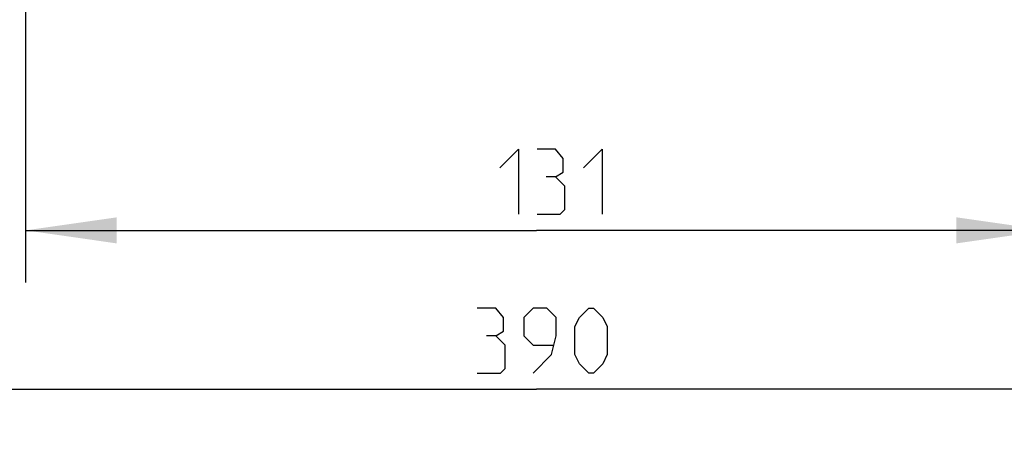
# Paper-space layout 'DRW0010_1_1' of a CAD drawing. Header units: millimetres. Extents: x 0 to 420, y 0 to 297.
# Tile 30 of 108: x 110 to 148, y 137 to 153. Entities that reach past the tile are written whole.
import ezdxf

# ---------------------------------------------------------------- set-up
doc = ezdxf.new("R2010")
doc.units = ezdxf.units.MM
doc.header["$LTSCALE"] = 23.1
doc.layers.get('0').update_dxf_attribs({"linetype": 'CONTINUOUS'})
doc.layers.add('DIM_PILOTEES', color=7, linetype='CONTINUOUS')
doc.styles.get("Standard").update_dxf_attribs({"font": 'txt', "width": 0.7})
doc.dimstyles.new('DIMSTYLE_1', dxfattribs={"dimtxt": 2.5, "dimasz": 3.5, "dimexe": 2, "dimexo": 0, "dimtad": 1, "dimlfac": 3.333333, "dimdsep": 46, "dimtxsty": 'Standard', "dimblk": '_FILLED', "dimblk1": '_FILLED', "dimblk2": '_FILLED', "dimcen": 0.09, "dimazin": 2, "dimtp": 0.5, "dimtm": 0.5, "dimtfac": 1, "dimtofl": 0, "dimtmove": 0, "dimatfit": 3, "dimldrblk": '_FILLED', "dimfxl": 0, "dimtolj": 1, "dimarcsym": 0})

# ---------------------------------------------------------------- blocks, each defined once
blk = doc.blocks.new('_FILLED')
at = {"color": 0, "linetype": 'ByBlock'}
blk.add_solid([(0, 0), (-1, 0.143), (-1, -0.143)], dxfattribs=at)
blk = doc.blocks.new('*D3')
at = {"layer": 'DIM_PILOTEES', "color": 2, "linetype": 'Continuous'}
for p, q in [((71.34, 158.111), (71.34, 136.906)), ((188.34, 158.112), (188.34, 136.906)), ((71.34, 138.906), (129.84, 138.906)), ((188.34, 138.906), (129.84, 138.906))]:
    blk.add_line(p, q, dxfattribs=at)
at = {"layer": 'DIM_PILOTEES', "color": 2, "linetype": 'Continuous', "xscale": 3.5, "yscale": 3.5, "zscale": 3.5, "rotation": 180}
blk.add_blockref('_FILLED', (71.34, 138.906), dxfattribs=at)
at = {"layer": 'DIM_PILOTEES', "color": 2, "linetype": 'Continuous', "xscale": 3.5, "yscale": 3.5, "zscale": 3.5}
blk.add_blockref('_FILLED', (188.34, 138.906), dxfattribs=at)
at = {"layer": 'DIM_PILOTEES', "color": 2, "linetype": 'Continuous', "insert": (130.419, 142.031), "char_height": 2.5, "width": 8.57143, "attachment_point": 2, "line_spacing_factor": 0.9}
blk.add_mtext('{\\ftxt;\\W0.0001;\\H0.0001;\\~}{\\ftxt;\\W2.2857142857;\\H2.5; }{\\ftxt;\\W0.0001;\\H0.0001;\\~}', dxfattribs=at)
blk = doc.blocks.new('*D18')
at = {"layer": 'DIM_PILOTEES', "color": 2, "linetype": 'Continuous'}
for p, q in [((110.19, 155.683), (110.19, 143.02)), ((149.49, 155.683), (149.49, 143.02)), ((110.19, 145.02), (129.84, 145.02)), ((149.49, 145.02), (129.84, 145.02))]:
    blk.add_line(p, q, dxfattribs=at)
at = {"layer": 'DIM_PILOTEES', "color": 2, "linetype": 'Continuous', "xscale": 3.5, "yscale": 3.5, "zscale": 3.5, "rotation": 180}
blk.add_blockref('_FILLED', (110.19, 145.02), dxfattribs=at)
at = {"layer": 'DIM_PILOTEES', "color": 2, "linetype": 'Continuous', "xscale": 3.5, "yscale": 3.5, "zscale": 3.5}
blk.add_blockref('_FILLED', (149.49, 145.02), dxfattribs=at)
at = {"layer": 'DIM_PILOTEES', "color": 2, "linetype": 'Continuous', "insert": (130.751, 148.145), "char_height": 2.5, "width": 6.96429, "attachment_point": 2, "line_spacing_factor": 0.9}
blk.add_mtext('{\\ftxt;\\W0.0001;\\H0.0001;\\~}{\\ftxt;\\W1.8571428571;\\H2.5; }{\\ftxt;\\W0.0001;\\H0.0001;\\~}', dxfattribs=at)

psp = doc.layouts.new('DRW0010_1_1')

# ---------------------------------------------------------------- linework, layer by layer
at = {"layer": 'DIM_PILOTEES', "color": 2, "linetype": 'Continuous'}
for points in [[(128.4298, 147.4308), (129.1441, 148.1451), (129.1441, 145.6451)], [(130.5727, 147.0737), (130.8703, 147.2522), (130.8703, 147.7879), (130.5727, 148.1451), (129.8584, 148.1451)], [(131.6441, 147.4308), (132.3584, 148.1451), (132.3584, 145.6451)], [(129.8584, 145.6451), (130.7512, 145.6451), (130.9298, 145.8237), (130.9298, 146.7165), (130.5727, 147.0737), (130.2155, 147.0737)], [(128.2763, 140.9592), (128.5739, 141.1378), (128.5739, 141.6735), (128.2763, 142.0306), (127.562, 142.0306)], [(129.7049, 139.5306), (130.4192, 140.2449), (130.5977, 140.9592), (130.5977, 141.6735), (130.2406, 142.0306), (129.7049, 142.0306), (129.3477, 141.6735), (129.3477, 140.9592), (129.7049, 140.6021), (130.4787, 140.6021)], [(131.312, 140.2449), (131.312, 141.3164), (131.4906, 141.6735), (131.8477, 142.0306), (132.0263, 142.0306), (132.3834, 141.6735), (132.562, 141.3164), (132.562, 140.2449), (132.3834, 139.8878), (132.0263, 139.5306), (131.8477, 139.5306), (131.4906, 139.8878), (131.312, 140.2449)], [(127.562, 139.5306), (128.4549, 139.5306), (128.6334, 139.7092), (128.6334, 140.6021), (128.2763, 140.9592), (127.9191, 140.9592)]]:
    psp.add_lwpolyline(points, dxfattribs=at)

# ---------------------------------------------------------------- dimensions: what is measured, and where the dimension line sits
for base, p1, p2, text, picture, middle in [((188.3396, 138.9056), (71.3396, 158.1115), (188.3396, 158.1122), '{\\ftxt;\\W0.0001;\\H0.0001;\\~}{\\ftxt;\\W2.2857142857;\\H2.5; }{\\ftxt;\\W0.0001;\\H0.0001;\\~}', '*D3', (130.062, 138.9056)), ((149.4896, 145.0201), (110.1896, 155.6826), (149.4896, 155.6826), '{\\ftxt;\\W0.0001;\\H0.0001;\\~}{\\ftxt;\\W1.8571428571;\\H2.5; }{\\ftxt;\\W0.0001;\\H0.0001;\\~}', '*D18', (130.3941, 145.0201))]:
    dim = psp.add_linear_dim(base=base, p1=p1, p2=p2, text=text, dimstyle='DIMSTYLE_1', dxfattribs=at)
    dim.commit()
    dim.dimension.update_dxf_attribs({"geometry": picture, "text_midpoint": middle, "dimtype": 160})

doc.saveas('drawing.dxf')
